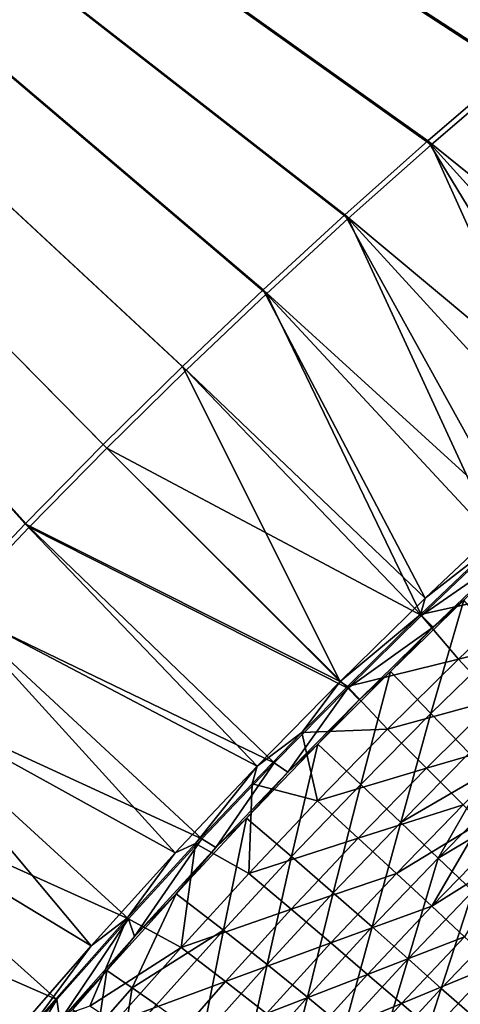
# Model space of a CAD drawing. Header units: metres. Extents: x -1 to 1402, y -1402 to 1.
# Tile 183 of 256: x 263 to 330, y -360 to -212. Entities that reach past the tile are written whole.
import ezdxf

# ---------------------------------------------------------------- set-up
doc = ezdxf.new("R2010")
doc.units = ezdxf.units.M

msp = doc.modelspace()

# ---------------------------------------------------------------- linework, layer by layer
at = {"layer": 'None0'}
for points in [[(11.242748, -7.263255), (253.262405, -300.449341), (264.760193, -288.356964)], [(264.760193, -288.356964), (276.459503, -276.459503), (11.242748, -7.263255)], [(276.459503, -276.459503), (288.356995, -264.760162), (11.242748, -7.263255)], [(11.242748, -7.263255), (288.356995, -264.760162), (300.449341, -253.26239)], [(300.449341, -253.26239), (312.733307, -241.969559), (11.242748, -7.263255)], [(312.733307, -241.969559), (325.205688, -230.885178), (11.242748, -7.263255)], [(11.242748, -7.263255), (325.205688, -230.885178), (337.863342, -220.012817)], [(337.863342, -220.012817), (350.703094, -209.356155), (11.242748, -7.263255)], [(11.242748, -7.263255, -3), (350.241486, -208.733871, -3), (337.386749, -219.402237, -3)], [(337.386749, -219.402237, -3), (324.714417, -230.286621, -3), (11.242748, -7.263255, -3)], [(324.714417, -230.286621, -3), (312.2276, -241.383362, -3), (11.242748, -7.263255, -3)], [(11.242748, -7.263255, -3), (312.2276, -241.383362, -3), (299.929443, -252.688858, -3)], [(299.929443, -252.688858, -3), (287.823242, -264.199615, -3), (11.242748, -7.263255, -3)], [(287.823242, -264.199615, -3), (275.91217, -275.912231, -3), (11.242748, -7.263255, -3)], [(11.242748, -7.263255, -3), (275.91217, -275.912231, -3), (264.199585, -287.823273, -3)], [(264.199585, -287.823273, -3), (252.688812, -299.929504, -3), (11.242748, -7.263255, -3)], [(364.581055, -262.43161, -32.124992), (324.714417, -230.286621, -3), (337.386749, -219.402237, -3)], [(359.50293, -268.789154, -29.540066), (337.863342, -220.012817), (325.205688, -230.885178)], [(351.309082, -274.013214, -32.125519), (312.2276, -241.383362, -3), (324.714417, -230.286621, -3)], [(364.581055, -262.43161, -32.124992), (351.309082, -274.013214, -32.125519), (324.714417, -230.286621, -3)], [(347.248077, -279.65564, -29.540611), (325.205688, -230.885178), (312.733307, -241.969559)], [(347.248077, -279.65564, -29.540611), (359.50293, -268.789154, -29.540066), (325.205688, -230.885178)], [(337.305481, -286.72464, -32.126244), (299.929443, -252.688858, -3), (312.2276, -241.383362, -3)], [(335.208252, -290.71521, -29.541281), (312.733307, -241.969559), (300.449341, -253.26239)], [(351.309082, -274.013214, -32.125519), (337.305481, -286.72464, -32.126244), (312.2276, -241.383362, -3)], [(335.208252, -290.71521, -29.541281), (347.248077, -279.65564, -29.540611), (312.733307, -241.969559)], [(324.278107, -299.027252, -32.127094), (287.823242, -264.199615, -3), (299.929443, -252.688858, -3)], [(337.305481, -286.72464, -32.126244), (324.278107, -299.027252, -32.127094), (299.929443, -252.688858, -3)], [(323.758148, -301.603058, -29.542059), (300.449341, -253.26239), (288.356995, -264.760162)], [(323.758148, -301.603058, -29.542059), (335.208252, -290.71521, -29.541281), (300.449341, -253.26239)], [(311.533325, -311.533417, -32.128113), (275.91217, -275.912231, -3), (287.823242, -264.199615, -3)], [(276.459503, -276.459503), (323.758148, -301.603058, -29.542059), (288.356995, -264.760162)], [(324.278107, -299.027252, -32.127094), (311.533325, -311.533417, -32.128113), (287.823242, -264.199615, -3)], [(275.91217, -275.912231, -3), (311.533325, -311.533417, -32.128113), (264.199585, -287.823273, -3)], [(264.760193, -288.356964), (312.659668, -312.517792, -29.542957), (276.459503, -276.459503)], [(312.659668, -312.517792, -29.542957), (323.758148, -301.603058, -29.542059), (276.459503, -276.459503)], [(324.278107, -299.027252, -32.127094), (337.305481, -286.72464, -32.126244), (334.775024, -290.837097, -32.845196)], [(264.199585, -287.823273, -3), (299.032043, -324.278748, -32.129318), (252.688812, -299.929504, -3)], [(253.262405, -300.449341), (301.608215, -323.757721, -29.54401), (264.760193, -288.356964)], [(311.533325, -311.533417, -32.128113), (299.032043, -324.278748, -32.129318), (264.199585, -287.823273, -3)], [(301.608215, -323.757721, -29.54401), (312.659668, -312.517792, -29.542957), (264.760193, -288.356964)], [(323.601715, -301.469727, -32.845203), (324.278107, -299.027252, -32.127094), (334.775024, -290.837097, -32.845196)], [(323.601715, -301.469727, -32.845203), (334.775024, -290.837097, -32.845196), (340.134949, -297.783112, -88.462944)], [(323.758148, -301.603058, -29.542059), (336.786194, -292.602936, -30.960434), (335.208252, -290.71521, -29.541281)], [(325.477844, -303.353577, -30.95969), (336.786194, -292.602936, -30.960434), (323.758148, -301.603058, -29.542059)], [(336.786194, -292.602936, -30.960434), (325.477844, -303.353577, -30.95969), (330.11792, -299.313507, -32.359261)], [(329.297455, -308.153992, -88.448021), (323.601715, -301.469727, -32.845203), (340.134949, -297.783112, -88.462944)], [(340.134949, -297.783112, -88.462944), (345.477325, -304.113068, -144.213821), (329.297455, -308.153992, -88.448021)], [(252.688812, -299.929504, -3), (286.739441, -337.301056, -32.130718), (241.383301, -312.227631, -3)], [(299.032043, -324.278748, -32.129318), (286.739441, -337.301056, -32.130718), (252.688812, -299.929504, -3)], [(311.533325, -311.533417, -32.128113), (324.278107, -299.027252, -32.127094), (323.601715, -301.469727, -32.845203)], [(330.11792, -299.313507, -32.359261), (325.477844, -303.353577, -30.95969), (319.077179, -310.027374, -32.356628)], [(330.11792, -299.313507, -32.359261), (319.077179, -310.027374, -32.356628), (325.167816, -316.358795, -87.975571)], [(330.11792, -299.313507, -32.359261), (325.167816, -316.358795, -87.975571), (335.882446, -305.911194, -87.991936)], [(241.969574, -312.733307), (290.734467, -335.197754, -29.545216), (253.262405, -300.449341)], [(290.734467, -335.197754, -29.545216), (301.608215, -323.757721, -29.54401), (253.262405, -300.449341)], [(312.603729, -312.283997, -32.845207), (311.533325, -311.533417, -32.128113), (323.601715, -301.469727, -32.845203)], [(312.603729, -312.283997, -32.845207), (323.601715, -301.469727, -32.845203), (329.297455, -308.153992, -88.448021)], [(312.659668, -312.517792, -29.542957), (325.477844, -303.353577, -30.95969), (323.758148, -301.603058, -29.542059)], [(312.659668, -312.517792, -29.542957), (314.369659, -314.273621, -30.958799), (325.477844, -303.353577, -30.95969)], [(325.477844, -303.353577, -30.95969), (314.369659, -314.273621, -30.958799), (319.077179, -310.027374, -32.356628)], [(345.477325, -304.113068, -144.213821), (334.899536, -314.257507, -144.188202), (329.297455, -308.153992, -88.448021)], [(335.882446, -305.911194, -87.991936), (325.167816, -316.358795, -87.975571), (330.919159, -322.317566, -143.732681)], [(318.621613, -318.712891, -88.432182), (312.603729, -312.283997, -32.845207), (329.297455, -308.153992, -88.448021)], [(329.297455, -308.153992, -88.448021), (334.899536, -314.257507, -144.188202), (318.621613, -318.712891, -88.432182)], [(319.077179, -310.027374, -32.356628), (314.369659, -314.273621, -30.958799), (308.182312, -320.952057, -32.353531)], [(319.077179, -310.027374, -32.356628), (308.182312, -320.952057, -32.353531), (314.606018, -327.003632, -87.957962)], [(319.077179, -310.027374, -32.356628), (314.606018, -327.003632, -87.957962), (325.167816, -316.358795, -87.975571)], [(241.383301, -312.227631, -3), (274.080872, -351.251221, -32.132416), (230.286575, -324.714478, -3)], [(286.739441, -337.301056, -32.130718), (274.080872, -351.251221, -32.132416), (241.383301, -312.227631, -3)], [(299.032043, -324.278748, -32.129318), (311.533325, -311.533417, -32.128113), (305.775665, -319.179443, -32.845215)], [(311.533325, -311.533417, -32.128113), (312.603729, -312.283997, -32.845207), (305.775665, -319.179443, -32.845215)], [(230.885178, -325.205688), (279.724518, -347.1875, -29.546625), (241.969574, -312.733307)], [(279.724518, -347.1875, -29.546625), (290.734467, -335.197754, -29.545216), (241.969574, -312.733307)], [(301.608215, -323.757721, -29.54401), (303.658142, -325.158234, -30.957773), (312.659668, -312.517792, -29.542957)], [(303.658142, -325.158234, -30.957773), (314.369659, -314.273621, -30.958799), (312.659668, -312.517792, -29.542957)], [(305.775665, -319.179443, -32.845215), (312.603729, -312.283997, -32.845207), (318.621613, -318.712891, -88.432182)], [(314.369659, -314.273621, -30.958799), (303.658142, -325.158234, -30.957773), (308.182312, -320.952057, -32.353531)], [(334.899536, -314.257507, -144.188202), (324.487061, -324.579193, -144.161026), (318.621613, -318.712891, -88.432182)], [(334.899536, -314.257507, -144.188202), (340.185028, -319.972504, -200.031616), (324.487061, -324.579193, -144.161026)], [(325.167816, -316.358795, -87.975571), (314.606018, -327.003632, -87.957962), (320.618439, -332.712006, -143.704773)], [(325.167816, -316.358795, -87.975571), (320.618439, -332.712006, -143.704773), (330.919159, -322.317566, -143.732681)], [(299.032043, -324.278748, -32.129318), (305.775665, -319.179443, -32.845215), (298.300995, -326.893433, -32.845219)], [(298.300995, -326.893433, -32.845219), (305.775665, -319.179443, -32.845215), (308.111664, -329.458649, -88.415443)], [(308.111664, -329.458649, -88.415443), (305.775665, -319.179443, -32.845215), (318.621613, -318.712891, -88.432182)], [(318.621613, -318.712891, -88.432182), (324.487061, -324.579193, -144.161026), (308.111664, -329.458649, -88.415443)], [(308.182312, -320.952057, -32.353531), (303.658142, -325.158234, -30.957773), (297.437103, -332.086914, -32.349937)], [(308.182312, -320.952057, -32.353531), (297.437103, -332.086914, -32.349937), (304.20285, -337.847198, -87.938774)], [(308.182312, -320.952057, -32.353531), (304.20285, -337.847198, -87.938774), (314.606018, -327.003632, -87.957962)], [(340.185028, -319.972504, -200.031616), (329.98584, -330.083282, -199.99765), (324.487061, -324.579193, -144.161026)], [(330.919159, -322.317566, -143.732681), (320.618439, -332.712006, -143.704773), (333.664246, -325.156281, -171.654205)], [(290.734467, -335.197754, -29.545216), (292.858734, -336.502899, -30.956558), (301.608215, -323.757721, -29.54401)], [(292.858734, -336.502899, -30.956558), (303.658142, -325.158234, -30.957773), (301.608215, -323.757721, -29.54401)], [(220.012833, -337.863342), (268.951935, -359.337799, -29.548212), (230.885178, -325.205688)], [(274.080872, -351.251221, -32.132416), (262.513245, -364.51059, -32.134224), (230.286575, -324.714478, -3)], [(268.951935, -359.337799, -29.548212), (279.724518, -347.1875, -29.546625), (230.885178, -325.205688)], [(286.739441, -337.301056, -32.130718), (299.032043, -324.278748, -32.129318), (289.785156, -335.900635, -32.845215)], [(289.785156, -335.900635, -32.845215), (299.032043, -324.278748, -32.129318), (298.300995, -326.893433, -32.845219)], [(303.658142, -325.158234, -30.957773), (292.858734, -336.502899, -30.956558), (297.437103, -332.086914, -32.349937)], [(324.487061, -324.579193, -144.161026), (314.2453, -335.077942, -144.132339), (308.111664, -329.458649, -88.415443)], [(324.487061, -324.579193, -144.161026), (329.98584, -330.083282, -199.99765), (314.2453, -335.077942, -144.132339)], [(320.618439, -332.712006, -143.704773), (326.227692, -338.068817, -199.563156), (333.664246, -325.156281, -171.654205)], [(326.227692, -338.068817, -199.563156), (336.320343, -327.900574, -199.597351), (333.664246, -325.156281, -171.654205)], [(289.785156, -335.900635, -32.845215), (298.300995, -326.893433, -32.845219), (297.771881, -340.390045, -88.397842)], [(297.771881, -340.390045, -88.397842), (298.300995, -326.893433, -32.845219), (308.111664, -329.458649, -88.415443)], [(314.606018, -327.003632, -87.957962), (304.20285, -337.847198, -87.938774), (310.486389, -343.298492, -143.674515)], [(314.606018, -327.003632, -87.957962), (310.486389, -343.298492, -143.674515), (320.618439, -332.712006, -143.704773)], [(326.227692, -338.068817, -199.563156), (338.886444, -330.550354, -227.560333), (336.320343, -327.900574, -199.597351)], [(308.111664, -329.458649, -88.415443), (314.2453, -335.077942, -144.132339), (297.771881, -340.390045, -88.397842)], [(329.98584, -330.083282, -199.99765), (319.961212, -340.363098, -199.961777), (314.2453, -335.077942, -144.132339)], [(329.98584, -330.083282, -199.99765), (332.596405, -332.69751, -227.947357), (319.961212, -340.363098, -199.961777)], [(331.443115, -343.066345, -255.504135), (338.886444, -330.550354, -227.560333), (326.227692, -338.068817, -199.563156)], [(297.437103, -332.086914, -32.349937), (292.858734, -336.502899, -30.956558), (286.852234, -343.424042, -32.345814)], [(297.437103, -332.086914, -32.349937), (286.852234, -343.424042, -32.345814), (293.968872, -348.883148, -87.917908)], [(297.437103, -332.086914, -32.349937), (293.968872, -348.883148, -87.917908), (304.20285, -337.847198, -87.938774)], [(310.486389, -343.298492, -143.674515), (316.314636, -348.425873, -199.526123), (320.618439, -332.712006, -143.704773)], [(316.314636, -348.425873, -199.526123), (326.227692, -338.068817, -199.563156), (320.618439, -332.712006, -143.704773)], [(332.596405, -332.69751, -227.947357), (325.273682, -345.301147, -255.876389), (319.961212, -340.363098, -199.961777)], [(332.596405, -332.69751, -227.947357), (335.113892, -335.219055, -255.915115), (325.273682, -345.301147, -255.876389)], [(279.517395, -347.084564, -32.845219), (286.739441, -337.301056, -32.130718), (289.785156, -335.900635, -32.845215)], [(279.517395, -347.084564, -32.845219), (289.785156, -335.900635, -32.845215), (287.606506, -351.505829, -88.379395)], [(279.724518, -347.1875, -29.546625), (280.616302, -349.839386, -30.954939), (290.734467, -335.197754, -29.545216)], [(280.616302, -349.839386, -30.954939), (292.858734, -336.502899, -30.956558), (290.734467, -335.197754, -29.545216)], [(287.606506, -351.505829, -88.379395), (289.785156, -335.900635, -32.845215), (297.771881, -340.390045, -88.397842)], [(314.2453, -335.077942, -144.132339), (304.179626, -345.753662, -144.102158), (297.771881, -340.390045, -88.397842)], [(314.2453, -335.077942, -144.132339), (319.961212, -340.363098, -199.961777), (304.179626, -345.753662, -144.102158)], [(335.113892, -335.219055, -255.915115), (337.537933, -337.647339, -283.898407), (325.273682, -345.301147, -255.876389)], [(274.080872, -351.251221, -32.132416), (286.739441, -337.301056, -32.130718), (279.517395, -347.084564, -32.845219)], [(292.858734, -336.502899, -30.956558), (280.616302, -349.839386, -30.954939), (286.852234, -343.424042, -32.345814)], [(259.472839, -370.392487, -29.549793), (268.951935, -359.337799, -29.548212), (220.012833, -337.863342)], [(304.20285, -337.847198, -87.938774), (293.968872, -348.883148, -87.917908), (300.534637, -354.073883, -143.641754)], [(304.20285, -337.847198, -87.938774), (300.534637, -354.073883, -143.641754), (310.486389, -343.298492, -143.674515)], [(321.715851, -353.215027, -255.4646), (326.227692, -338.068817, -199.563156), (316.314636, -348.425873, -199.526123)], [(321.715851, -353.215027, -255.4646), (331.443115, -343.066345, -255.504135), (326.227692, -338.068817, -199.563156)], [(337.537933, -337.647339, -283.898407), (330.19809, -349.880219, -311.855469), (325.273682, -345.301147, -255.876389)], [(297.771881, -340.390045, -88.397842), (304.179626, -345.753662, -144.102158), (287.606506, -351.505829, -88.379395)], [(319.961212, -340.363098, -199.961777), (310.118378, -350.813385, -199.924057), (304.179626, -345.753662, -144.102158)], [(319.961212, -340.363098, -199.961777), (325.273682, -345.301147, -255.876389), (310.118378, -350.813385, -199.924057)], [(300.534637, -354.073883, -143.641754), (306.594604, -358.972992, -199.486084), (310.486389, -343.298492, -143.674515)], [(306.594604, -358.972992, -199.486084), (316.314636, -348.425873, -199.526123), (310.486389, -343.298492, -143.674515)], [(326.719971, -357.652771, -311.468719), (331.443115, -343.066345, -255.504135), (321.715851, -353.215027, -255.4646)], [(326.719971, -357.652771, -311.468719), (336.275574, -347.69812, -311.506714), (331.443115, -343.066345, -255.504135)], [(286.852234, -343.424042, -32.345814), (280.616302, -349.839386, -30.954939), (276.432465, -354.961365, -32.341137)], [(286.852234, -343.424042, -32.345814), (276.432465, -354.961365, -32.341137), (280.252075, -357.561646, -60.102299)], [(286.852234, -343.424042, -32.345814), (280.252075, -357.561646, -60.102299), (293.968872, -348.883148, -87.917908)], [(304.179626, -345.753662, -144.102158), (294.295532, -356.606293, -144.070557), (287.606506, -351.505829, -88.379395)], [(304.179626, -345.753662, -144.102158), (310.118378, -350.813385, -199.924057), (294.295532, -356.606293, -144.070557)], [(325.273682, -345.301147, -255.876389), (315.620911, -355.548553, -255.835648), (310.118378, -350.813385, -199.924057)], [(325.273682, -345.301147, -255.876389), (330.19809, -349.880219, -311.855469), (315.620911, -355.548553, -255.835648)], [(265.149109, -363.365204, -32.845219), (274.080872, -351.251221, -32.132416), (279.517395, -347.084564, -32.845219)], [(273.89621, -360.313751, -60.584427), (265.149109, -363.365204, -32.845219), (279.517395, -347.084564, -32.845219)], [(268.951935, -359.337799, -29.548212), (269.393219, -362.537201, -30.953203), (279.724518, -347.1875, -29.546625)], [(269.393219, -362.537201, -30.953203), (280.616302, -349.839386, -30.954939), (279.724518, -347.1875, -29.546625)], [(273.89621, -360.313751, -60.584427), (279.517395, -347.084564, -32.845219), (287.606506, -351.505829, -88.379395)], [(331.357605, -361.726349, -367.518219), (336.275574, -347.69812, -311.506714), (326.719971, -357.652771, -311.468719)], [(293.968872, -348.883148, -87.917908), (280.252075, -357.561646, -60.102299), (283.908142, -360.109467, -87.895432)], [(290.766571, -365.03537, -143.606598), (293.968872, -348.883148, -87.917908), (283.908142, -360.109467, -87.895432)], [(293.968872, -348.883148, -87.917908), (290.766571, -365.03537, -143.606598), (300.534637, -354.073883, -143.641754)], [(312.195374, -363.557709, -255.421814), (316.314636, -348.425873, -199.526123), (306.594604, -358.972992, -199.486084)], [(312.195374, -363.557709, -255.421814), (321.715851, -353.215027, -255.4646), (316.314636, -348.425873, -199.526123)], [(280.616302, -349.839386, -30.954939), (269.393219, -362.537201, -30.953203), (276.432465, -354.961365, -32.341137)], [(330.19809, -349.880219, -311.855469), (320.721283, -359.939728, -311.815948), (315.620911, -355.548553, -255.835648)], [(330.19809, -349.880219, -311.855469), (334.749878, -354.088501, -367.867432), (320.721283, -359.939728, -311.815948)], [(262.513245, -364.51059, -32.134224), (274.080872, -351.251221, -32.132416), (265.149109, -363.365204, -32.845219)], [(277.619843, -362.80484, -88.36013), (273.89621, -360.313751, -60.584427), (287.606506, -351.505829, -88.379395)], [(287.606506, -351.505829, -88.379395), (294.295532, -356.606293, -144.070557), (277.619843, -362.80484, -88.36013)], [(310.118378, -350.813385, -199.924057), (300.464539, -361.435516, -199.884521), (294.295532, -356.606293, -144.070557)], [(310.118378, -350.813385, -199.924057), (315.620911, -355.548553, -255.835648), (300.464539, -361.435516, -199.884521)], [(317.385345, -367.806427, -311.427582), (321.715851, -353.215027, -255.4646), (312.195374, -363.557709, -255.421814)], [(317.385345, -367.806427, -311.427582), (326.719971, -357.652771, -311.468719), (321.715851, -353.215027, -255.4646)], [(276.432465, -354.961365, -32.341137), (269.393219, -362.537201, -30.953203), (271.285828, -360.804688, -32.338577)], [(276.432465, -354.961365, -32.341137), (271.285828, -360.804688, -32.338577), (275.201233, -363.321899, -60.094616)], [(276.432465, -354.961365, -32.341137), (275.201233, -363.321899, -60.094616), (280.252075, -357.561646, -60.102299)], [(290.766571, -365.03537, -143.606598), (297.070343, -369.705933, -199.443161), (300.534637, -354.073883, -143.641754)], [(297.070343, -369.705933, -199.443161), (306.594604, -358.972992, -199.486084), (300.534637, -354.073883, -143.641754)], [(334.749878, -354.088501, -367.867432), (325.453766, -363.96756, -367.83493), (320.721283, -359.939728, -311.815948)], [(325.453766, -363.96756, -367.83493), (334.749878, -354.088501, -367.867432), (338.945313, -357.914886, -423.889587)], [(294.295532, -356.606293, -144.070557), (284.598358, -367.635712, -144.037552), (277.619843, -362.80484, -88.36013)], [(294.295532, -356.606293, -144.070557), (300.464539, -361.435516, -199.884521), (284.598358, -367.635712, -144.037552)], [(315.620911, -355.548553, -255.835648), (306.164948, -365.964386, -255.792969), (300.464539, -361.435516, -199.884521)], [(315.620911, -355.548553, -255.835648), (320.721283, -359.939728, -311.815948), (306.164948, -365.964386, -255.792969)], [(280.252075, -357.561646, -60.102299), (275.201233, -363.321899, -60.094616), (278.94397, -365.79361, -87.883591)], [(280.252075, -357.561646, -60.102299), (278.94397, -365.79361, -87.883591), (283.908142, -360.109467, -87.895432)], [(322.213562, -371.697876, -367.483063), (326.719971, -357.652771, -311.468719), (317.385345, -367.806427, -311.427582)], [(322.213562, -371.697876, -367.483063), (331.357605, -361.726349, -367.518219), (326.719971, -357.652771, -311.468719)], [(329.853241, -367.613251, -423.870392), (325.453766, -363.96756, -367.83493), (338.945313, -357.914886, -423.889587)], [(259.472839, -370.392487, -29.549793), (261.420868, -371.847687, -30.951809), (268.951935, -359.337799, -29.548212)], [(261.420868, -371.847687, -30.951809), (269.393219, -362.537201, -30.953203), (268.951935, -359.337799, -29.548212)], [(302.88382, -374.088501, -255.375961), (306.594604, -358.972992, -199.486084), (297.070343, -369.705933, -199.443161)], [(302.88382, -374.088501, -255.375961), (312.195374, -363.557709, -255.421814), (306.594604, -358.972992, -199.486084)], [(320.721283, -359.939728, -311.815948), (311.449463, -370.165009, -311.774506), (306.164948, -365.964386, -255.792969)], [(320.721283, -359.939728, -311.815948), (325.453766, -363.96756, -367.83493), (311.449463, -370.165009, -311.774506)]]:
    msp.add_3dface(points, dxfattribs=at)

doc.saveas('drawing.dxf')
